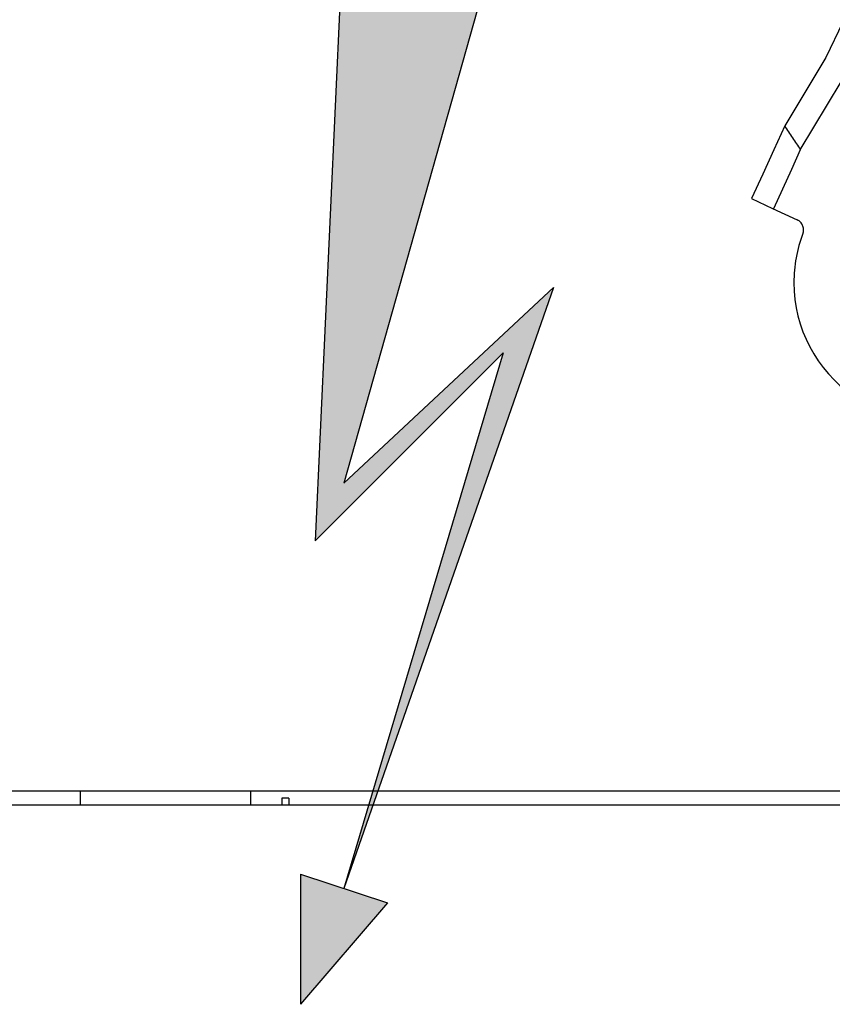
# Model space of a CAD drawing. Extents: x -156717 to 425753, y -51191 to 363295.
# Tile 205 of 256: x 135230 to 135342, y 109163 to 109299. Entities that reach past the tile are written whole.
import ezdxf

# ---------------------------------------------------------------- set-up
doc = ezdxf.new("R2010")
doc.units = 0
doc.header["$LTSCALE"] = 50
doc.linetypes.add('HIDDEN', pattern=[9.525, 6.35, -3.175])
doc.linetypes.add('PHANTOM', pattern=[0.8, 0.45, -0.05, 0.1, -0.05, 0.1, -0.05])
doc.layers.get('0').update_dxf_attribs({"linetype": 'CONTINUOUS'})
for name, color, linetype in [('DEFAULT_2', 8, 'HIDDEN'), ('DEFAULT_3', 7, 'PHANTOM'), ('SYMBOLES', 7, 'CONTINUOUS')]:
    doc.layers.add(name, color=color, linetype=linetype)

# ---------------------------------------------------------------- blocks, each defined once
blk = doc.blocks.new('ELECTRIQUE_BL7', base_point=(168.4364, 93.0976))
at = {"layer": 'SYMBOLES', "color": 2, "linetype": 'Continuous'}
for p, q in [((167.9671, 96.0976), (167.8087, 92.6922)), ((167.9671, 96.0976), (168.8399, 96.0976)), ((168.8399, 96.0976), (167.9708, 93.0165)), ((167.9708, 93.0165), (169.1451, 94.1125)), ((169.1451, 94.1125), (167.9708, 90.7462)), ((167.8087, 92.6922), (168.8627, 93.7462)), ((168.8627, 93.7462), (167.9708, 90.7462)), ((167.7276, 90.8273), (167.7276, 90.0976)), ((167.7276, 90.8273), (168.2141, 90.6652)), ((168.2141, 90.6652), (167.7276, 90.0976))]:
    blk.add_line(p, q, dxfattribs=at)
for points in [[(167.9708, 93.0165), (167.8087, 92.6922), (168.8399, 96.0976)], [(167.8087, 92.6922), (167.9671, 96.0976), (168.8399, 96.0976)], [(167.9708, 93.0165), (169.1451, 94.1125), (168.8627, 93.7462)], [(169.1451, 94.1125), (167.9708, 90.7462), (168.8627, 93.7462)], [(168.8627, 93.7462), (167.8087, 92.6922), (167.9708, 93.0165)], [(167.7276, 90.0976), (167.7276, 90.8273), (168.2141, 90.6652)]]:
    blk.add_solid(points, dxfattribs=at)

msp = doc.modelspace()

# ---------------------------------------------------------------- linework, layer by layer
at = {"color": 3, "linetype": 'Continuous'}
for p, q in [((135182.11356, 109192.8915), (137184.40543, 109192.8915)), ((135238.12172, 109190.89121), (135238.12172, 109192.8915)), ((135261.62515, 109190.89121), (135261.62515, 109192.8915)), ((137184.40543, 109190.89121), (135182.11356, 109190.89121))]:
    msp.add_line(p, q, dxfattribs=at)
at = {"layer": 'DEFAULT_2', "color": 8, "linetype": 'HIDDEN'}
for p, q in [((135337.38919, 109281.27695), (135347.73505, 109298.49535)), ((135343.24936, 109298.88792), (135340.89332, 109293.97996)), ((135340.89332, 109293.97996), (135335.23135, 109284.55687)), ((135335.23135, 109284.55686), (135333.72726, 109281.26927)), ((135333.72726, 109281.26927), (135332.203, 109277.92955)), ((135337.38919, 109281.27695), (135336.15183, 109278.55958)), ((135336.15183, 109278.55958), (135334.91698, 109275.8428)), ((135332.203, 109277.92955), (135330.65854, 109274.53773)), ((135334.91698, 109275.8428), (135333.68467, 109273.12664)), ((135330.65853, 109274.53773), (135333.55842, 109273.18549)), ((135333.55842, 109273.18549), (135336.97263, 109271.59342)), ((135337.74117, 109269.70134), (135337.74236, 109269.70447))]:
    msp.add_line(p, q, dxfattribs=at)
for centre, radius, start, end in [((135450.76872, 109358.2156), 112.33474, 128.7987166, 270.0017657), ((135450.76872, 109358.2156), 120.44256, 180, 0), ((135450.76872, 109358.2156), 120.44256, 180, 0), ((135450.76872, 109358.2156), 117.86718, 180, 0), ((135450.76872, 109358.2156), 117.11707, 180, 0), ((135450.76872, 109358.2156), 117.11707, 180, 0), ((135450.76872, 109358.2156), 116.33446, 180, 270.0017752), ((135450.76872, 109358.2156), 116.13693, 180, 0), ((135450.76872, 109358.2156), 112.81144, 180, 0), ((135450.76872, 109358.2156), 110.49111, 180, 0), ((135450.76872, 109358.2156), 110.49111, 180, 0), ((135450.76872, 109358.2156), 137.01997, 212.5188004, 214.160572), ((135336.33861, 109270.23376), 1.50022, 343.3068705, 65), ((135355.50483, 109262.95171), 19.00277, 159.1434533, 180), ((135336.33861, 109270.23376), 1.50022, 339.8632534, 343.3068705), ((135355.50483, 109262.95171), 19.00277, 180, 290.8038759)]:
    msp.add_arc(centre, radius, start, end, dxfattribs=at)
at = {"layer": 'DEFAULT_3', "color": 8, "linetype": 'PHANTOM'}
for p, q in [((135266.87591, 109191.89234), (135265.87577, 109191.89234)), ((135265.87577, 109191.89234), (135265.87577, 109190.8922)), ((135266.87591, 109191.89234), (135266.87591, 109190.8922)), ((135266.87591, 109190.8922), (135265.87577, 109190.8922))]:
    msp.add_line(p, q, dxfattribs=at)

# ---------------------------------------------------------------- block references
at = {"layer": 'SYMBOLES', "color": 2, "linetype": 'Continuous', "xscale": 24.6189733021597, "yscale": 24.6189733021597, "zscale": 24.618973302}
msp.add_blockref('ELECTRIQUE_BL7', (135285.92122, 109237.31522), dxfattribs=at)

doc.saveas('drawing.dxf')
